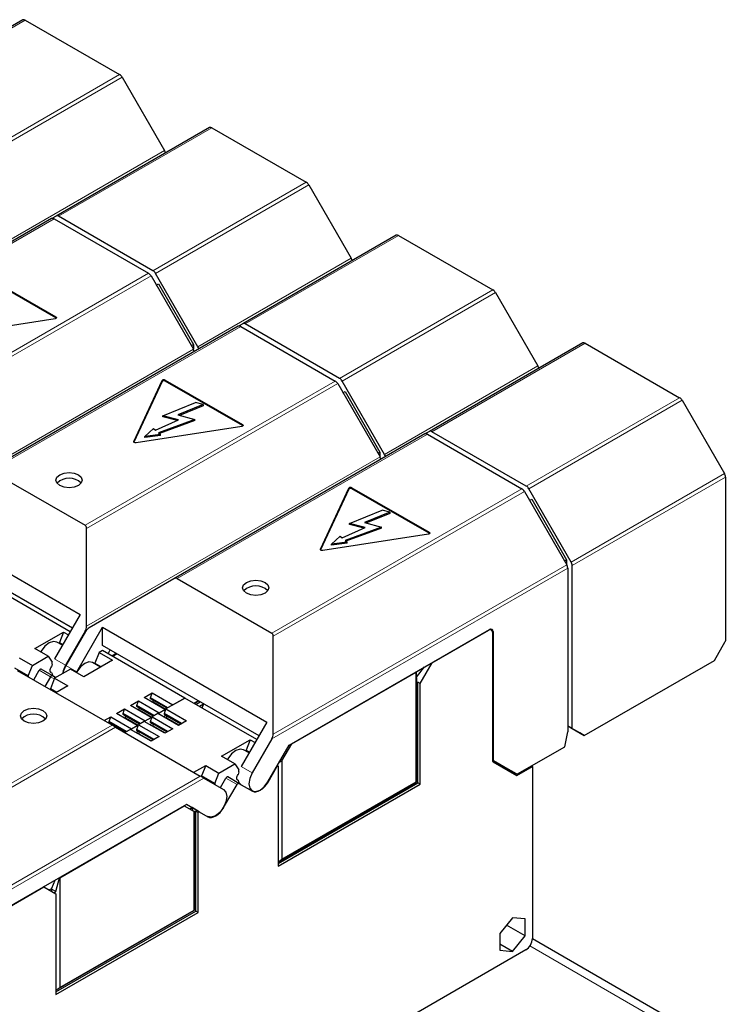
# Model space of a CAD drawing. Header units: millimetres. Extents: x 5 to 418, y 2 to 292.
# Tile 34 of 38: x 364 to 382, y 119 to 144. Entities that reach past the tile are written whole.
import ezdxf

# ---------------------------------------------------------------- set-up
doc = ezdxf.new("R2010")
doc.units = ezdxf.units.MM

msp = doc.modelspace()

# ---------------------------------------------------------------- linework, layer by layer
at = {"color": 7, "linetype": 'Continuous', "lineweight": 25}
for p, q in [((364.1511, 143.6209), (360.2479, 141.3676)), ((364.2151, 143.6145), (366.6178, 142.2275)), ((366.6818, 142.1599), (367.7602, 140.2921)), ((368.9029, 140.8777), (364.9996, 138.6244)), ((368.9669, 140.8714), (371.3696, 139.4843)), ((371.4336, 139.4168), (372.5119, 137.549)), ((364.8865, 138.5591), (358.492, 134.8677)), ((364.9996, 138.6244), (364.8876, 138.5597)), ((364.9505, 138.5528), (367.3532, 137.1657)), ((367.4664, 137.231), (365.0636, 138.6181)), ((373.6546, 138.1346), (369.7514, 135.8813)), ((373.7186, 138.1283), (376.1214, 136.7412)), ((363.0262, 137.1913), (364.9948, 136.0549)), ((364.9948, 136.0287), (363.0262, 137.1652)), ((367.4172, 137.0982), (368.4956, 135.2304)), ((368.6087, 135.2957), (367.5304, 137.1635)), ((367.5507, 136.8669), (367.6039, 136.8976)), ((367.6039, 136.8976), (368.4938, 135.3562)), ((376.1854, 136.6736), (377.2637, 134.8059)), ((364.9733, 136.0085), (362.2842, 135.5925)), ((369.6383, 135.816), (363.2438, 132.1245)), ((369.7514, 135.8813), (369.6394, 135.8166)), ((369.7023, 135.8097), (372.105, 134.4226)), ((372.2181, 134.4879), (369.8154, 135.875)), ((368.4407, 135.3255), (368.4938, 135.3562)), ((368.4938, 135.3562), (368.4938, 135.2335)), ((378.4064, 135.3915), (374.5032, 133.1382)), ((378.4704, 135.3851), (380.8731, 133.9981)), ((367.778, 134.4482), (369.7466, 133.3117)), ((366.9771, 132.8833), (367.6977, 134.4357)), ((367.6977, 134.4096), (366.9803, 132.8641)), ((369.7466, 133.2856), (367.778, 134.422)), ((372.169, 134.355), (373.2473, 132.4873)), ((373.3605, 132.5526), (372.2821, 134.4203)), ((372.3025, 134.1238), (372.3556, 134.1545)), ((372.3556, 134.1545), (373.2456, 132.6131)), ((367.7163, 133.5392), (368.546, 133.8746)), ((368.7469, 133.8205), (368.0989, 133.5586)), ((368.7469, 133.7944), (368.1377, 133.5481)), ((368.7469, 133.8205), (368.546, 133.8746)), ((368.7469, 133.8205), (368.7469, 133.7944)), ((380.9371, 133.9305), (382.0155, 132.0627)), ((368.5344, 133.4413), (367.6064, 133.1066)), ((368.1182, 133.4311), (367.7163, 133.5392)), ((367.7163, 133.5131), (367.7163, 133.5392)), ((368.0819, 133.4147), (367.7163, 133.5131)), ((368.0989, 133.5586), (368.5344, 133.4413)), ((368.5344, 133.4152), (368.5344, 133.4413)), ((369.7251, 133.2654), (367.0359, 132.8494)), ((367.2551, 133.0097), (367.4784, 133.2121)), ((367.4784, 133.2121), (367.533, 133.1671)), ((367.533, 133.1671), (368.1182, 133.4311)), ((368.5344, 133.4152), (367.6284, 133.0884)), ((367.6609, 133.0616), (367.2551, 133.0097)), ((367.6609, 133.0355), (367.2551, 132.9836)), ((367.2551, 132.9836), (367.2551, 133.0097)), ((367.6064, 133.1066), (367.6609, 133.0616)), ((367.6609, 133.0355), (367.6609, 133.0616)), ((374.39, 133.0729), (367.9955, 129.3814)), ((374.5032, 133.1382), (374.3911, 133.0735)), ((374.454, 133.0665), (376.8567, 131.6795)), ((376.9699, 131.7448), (374.5672, 133.1318)), ((373.1924, 132.5824), (373.2456, 132.6131)), ((373.2456, 132.6131), (373.2456, 132.4904)), ((363.3343, 132.1335), (365.737, 130.7464)), ((382.042, 131.9735), (382.042, 127.8078)), ((371.7289, 130.1402), (372.4494, 131.6926)), ((372.5297, 131.705), (374.4983, 130.5686)), ((374.4983, 130.5425), (372.5297, 131.6789)), ((372.4494, 131.6665), (371.7321, 130.1209)), ((376.9207, 131.6119), (377.9991, 129.7441)), ((378.1122, 129.8095), (377.0339, 131.6772)), ((377.0542, 131.3807), (377.1074, 131.4114)), ((377.1074, 131.4114), (377.9973, 129.8699)), ((372.4681, 130.7961), (373.2977, 131.1315)), ((373.4987, 131.0774), (372.8506, 130.8154)), ((373.4987, 131.0513), (372.8894, 130.805)), ((373.4987, 131.0774), (373.2977, 131.1315)), ((373.4987, 131.0774), (373.4987, 131.0513)), ((361.4284, 130.8916), (365.6145, 128.475)), ((372.2847, 130.424), (372.8699, 130.6879)), ((373.2861, 130.6982), (372.3581, 130.3634)), ((372.8699, 130.6879), (372.4681, 130.7961)), ((372.4681, 130.77), (372.4681, 130.7961)), ((372.8337, 130.6716), (372.4681, 130.77)), ((372.8506, 130.8154), (373.2861, 130.6982)), ((373.2861, 130.6721), (373.2861, 130.6982)), ((365.4145, 128.1286), (361.4284, 130.4297)), ((365.7745, 128.1733), (365.7745, 130.6636)), ((374.4768, 130.5222), (371.7877, 130.1063)), ((372.0069, 130.2666), (372.2302, 130.4689)), ((372.2302, 130.4689), (372.2847, 130.424)), ((373.2861, 130.6721), (372.3802, 130.3453)), ((372.4127, 130.3185), (372.0069, 130.2666)), ((372.4127, 130.2924), (372.0069, 130.2404)), ((372.0069, 130.2404), (372.0069, 130.2666)), ((372.3581, 130.3634), (372.4127, 130.3185)), ((372.4127, 130.2924), (372.4127, 130.3185)), ((377.9442, 129.8392), (377.9973, 129.8699)), ((377.9973, 129.8699), (377.9973, 129.7472)), ((378.1387, 125.5707), (378.1387, 129.7203)), ((378.0256, 129.6549), (378.0256, 125.4869)), ((367.9955, 129.3814), (365.8388, 128.1362)), ((368.086, 129.3904), (370.4888, 128.0033)), ((365.3579, 128.0306), (363.5214, 129.0907)), ((365.6145, 128.475), (364.9619, 127.3448)), ((364.4578, 127.6066), (365.1872, 128.0277)), ((365.1872, 128.0277), (365.0827, 127.7583)), ((365.1872, 128.0277), (365.314, 127.9545)), ((365.737, 128.0471), (365.2391, 127.1848)), ((365.7483, 128.0406), (365.2504, 127.1782)), ((365.5276, 127.0182), (366.1802, 128.1485)), ((366.1802, 128.1485), (370.3662, 125.7319)), ((366.1802, 127.6865), (366.1802, 128.1485)), ((370.5263, 125.4302), (370.5263, 127.9204)), ((370.9303, 125.1449), (376.0344, 128.0915)), ((374.573, 127.2413), (376.0174, 128.0751)), ((376.0814, 128.0815), (376.0507, 128.0992)), ((376.1079, 128.0229), (376.1079, 124.7576)), ((376.1249, 128.0392), (376.1249, 124.774)), ((365.1619, 127.6912), (365.0225, 127.7716)), ((365.0827, 127.7369), (365.0827, 127.7583)), ((365.0827, 127.7583), (365.1712, 127.7073)), ((370.1662, 125.3854), (366.1802, 127.6865)), ((381.7591, 127.307), (382.0353, 127.7855)), ((364.7972, 127.4107), (364.4578, 127.6066)), ((366.0923, 127.5052), (365.9878, 127.2358)), ((366.1802, 127.5559), (366.0923, 127.5052)), ((366.0923, 127.5052), (366.4317, 127.3093)), ((368.2732, 126.3476), (366.1802, 127.5559)), ((366.3236, 127.4731), (366.3802, 127.5711)), ((366.5309, 127.484), (366.4178, 127.4187)), ((366.5536, 127.471), (366.4404, 127.4057)), ((364.0559, 127.3746), (364.3953, 127.1786)), ((364.2908, 126.9093), (364.3953, 127.1786)), ((364.3953, 127.1786), (364.7972, 127.4107)), ((364.7972, 127.4107), (364.9017, 127.262)), ((364.9017, 127.2071), (364.9017, 127.262)), ((366.4317, 127.3093), (365.7023, 126.8882)), ((366.1276, 127.1337), (365.9276, 127.2491)), ((365.9878, 127.2358), (366.1462, 127.1444)), ((365.9878, 127.2144), (365.9878, 127.2358)), ((374.2695, 126.7156), (374.573, 127.2413)), ((374.5673, 127.2445), (374.573, 127.2413)), ((378.445, 125.3939), (381.7591, 127.307)), ((364.2908, 126.9093), (363.9514, 127.1052)), ((366.4239, 125.6567), (364.0211, 127.0438)), ((364.4307, 126.8073), (364.5722, 127.0525)), ((364.9031, 126.9169), (364.6202, 127.0802)), ((364.886, 126.9981), (364.8507, 127.0184)), ((364.9882, 126.8678), (364.9031, 126.9169)), ((365.3629, 127.0841), (364.961, 126.8521)), ((365.7023, 126.8882), (365.3629, 127.0841)), ((370.9979, 125.1774), (374.1681, 127.0075)), ((374.1687, 127.0117), (374.1663, 127.0131)), ((374.1681, 127.0075), (374.1687, 127.0117)), ((374.1681, 124.2112), (374.1681, 127.0075)), ((374.1687, 127.0117), (374.1772, 126.7233)), ((374.1727, 126.8772), (374.382, 127.1375)), ((364.2908, 126.9093), (364.2908, 126.8881)), ((364.8551, 126.8892), (364.7135, 126.644)), ((364.961, 126.8521), (364.8564, 126.5827)), ((364.961, 126.8521), (365.3004, 126.6561)), ((374.1789, 124.2049), (374.1789, 126.7168)), ((374.2063, 126.7367), (374.2129, 126.7482)), ((374.2129, 124.1853), (374.2129, 126.7482)), ((374.2695, 126.7156), (374.2129, 126.7482)), ((374.2695, 124.1526), (374.2695, 126.7156)), ((365.0148, 126.4913), (364.8564, 126.5827)), ((364.8564, 126.5615), (364.8564, 126.5827)), ((365.3004, 126.6561), (364.9965, 126.4807)), ((367.2408, 126.3591), (367.4444, 126.4766)), ((367.4049, 126.3558), (367.4444, 126.4766)), ((367.4444, 126.4766), (367.9705, 126.1729)), ((366.8901, 126.1566), (367.0937, 126.2741)), ((367.0541, 126.1533), (367.0937, 126.2741)), ((367.0937, 126.2741), (367.6198, 125.9704)), ((367.7669, 126.0554), (367.2408, 126.3591)), ((367.8461, 126.1011), (367.4049, 126.3558)), ((367.4049, 126.3296), (367.4049, 126.3558)), ((367.8235, 126.088), (367.4049, 126.3296)), ((367.4671, 126.2937), (367.4049, 126.3296)), ((367.8234, 126.088), (367.4671, 126.2937)), ((367.4671, 126.248), (367.4671, 126.2937)), ((368.2732, 126.3476), (367.7952, 126.0717)), ((367.9705, 126.1729), (368.2732, 126.3476)), ((370.1096, 125.2875), (368.2732, 126.3476)), ((368.5051, 126.2137), (368.6183, 126.279)), ((368.6357, 126.269), (368.5225, 126.2037)), ((368.5564, 126.1841), (368.6696, 126.2494)), ((368.751, 126.1919), (368.647, 126.1318)), ((368.751, 126.1919), (368.7108, 126.095)), ((366.5394, 125.9541), (366.743, 126.0717)), ((367.0655, 125.6504), (366.5394, 125.9541)), ((366.7034, 125.9508), (366.743, 126.0717)), ((367.1446, 125.6961), (366.7034, 125.9508)), ((366.7034, 125.9247), (366.7034, 125.9508)), ((367.122, 125.6831), (366.7034, 125.9247)), ((366.7656, 125.8888), (366.7034, 125.9247)), ((366.743, 126.0717), (367.2691, 125.7679)), ((367.4162, 125.8529), (366.8901, 126.1566)), ((367.4954, 125.8986), (367.0541, 126.1533)), ((367.0541, 126.1272), (367.0541, 126.1533)), ((367.4727, 125.8855), (367.0541, 126.1272)), ((367.1164, 126.0912), (367.0541, 126.1272)), ((367.4727, 125.8855), (367.1164, 126.0912)), ((367.1164, 126.0455), (367.1164, 126.0912)), ((367.5916, 125.9541), (367.4444, 125.8692)), ((368.1177, 125.6504), (367.5916, 125.9541)), ((367.6198, 125.9704), (367.6108, 125.943)), ((367.6198, 125.9704), (367.7669, 126.0554)), ((367.7528, 125.8611), (367.781, 125.91)), ((367.7556, 125.9508), (367.7952, 126.0717)), ((368.1968, 125.6961), (367.7556, 125.9508)), ((367.7556, 125.9247), (367.7556, 125.9508)), ((368.1742, 125.6831), (367.7556, 125.9247)), ((367.8178, 125.8888), (367.7556, 125.9247)), ((367.781, 126.0286), (367.7669, 126.0554)), ((367.7952, 126.0717), (368.3212, 125.7679)), ((366.224, 125.7721), (366.3923, 125.8692)), ((366.3527, 125.7484), (366.3923, 125.8692)), ((366.7939, 125.4936), (366.3527, 125.7484)), ((366.3527, 125.7222), (366.3527, 125.7484)), ((366.7713, 125.4806), (366.3527, 125.7222)), ((366.4149, 125.6863), (366.3527, 125.7222)), ((366.3923, 125.8692), (366.9183, 125.5655)), ((366.7713, 125.4806), (366.4149, 125.6863)), ((366.4149, 125.6619), (366.4149, 125.6863)), ((367.122, 125.683), (366.7656, 125.8888)), ((366.7656, 125.843), (366.7656, 125.8888)), ((367.0541, 125.5459), (367.0937, 125.6667)), ((367.2408, 125.7517), (367.0937, 125.6667)), ((367.0937, 125.6667), (367.6198, 125.363)), ((367.7669, 125.448), (367.2408, 125.7517)), ((367.2691, 125.7679), (367.2601, 125.7405)), ((367.2691, 125.7679), (367.4162, 125.8529)), ((367.4021, 125.6586), (367.4303, 125.7075)), ((367.4049, 125.7484), (367.4444, 125.8692)), ((367.8461, 125.4936), (367.4049, 125.7484)), ((367.4049, 125.7222), (367.4049, 125.7484)), ((367.8235, 125.4806), (367.4049, 125.7222)), ((367.4671, 125.6863), (367.4049, 125.7222)), ((367.4303, 125.8261), (367.4162, 125.8529)), ((367.4444, 125.8692), (367.9705, 125.5655)), ((367.8234, 125.4806), (367.4671, 125.6863)), ((367.4671, 125.6406), (367.4671, 125.6863)), ((368.1742, 125.683), (367.8178, 125.8888)), ((367.8178, 125.843), (367.8178, 125.8888)), ((368.3212, 125.7679), (368.1177, 125.6504)), ((370.3662, 125.7319), (369.7137, 124.6016)), ((366.5144, 125.6044), (368.6711, 124.3592)), ((366.8901, 125.5492), (366.7501, 125.4683)), ((367.4162, 125.2455), (366.8901, 125.5492)), ((366.9183, 125.5655), (366.9094, 125.5381)), ((366.9183, 125.5655), (367.0655, 125.6504)), ((367.0513, 125.4561), (367.0796, 125.5051)), ((367.4954, 125.2912), (367.0541, 125.5459)), ((367.0541, 125.5198), (367.0541, 125.5459)), ((367.4727, 125.2781), (367.0541, 125.5198)), ((367.1164, 125.4838), (367.0541, 125.5198)), ((367.0796, 125.6236), (367.0655, 125.6504)), ((367.4727, 125.2781), (367.1164, 125.4838)), ((367.1164, 125.4381), (367.1164, 125.4838)), ((367.9705, 125.5655), (367.7669, 125.448)), ((377.9478, 125.1068), (378.0256, 125.4869)), ((378.0256, 125.636), (378.1387, 125.5707)), ((378.0256, 125.636), (378.0382, 125.6287)), ((378.0629, 125.6145), (378.0382, 125.6287)), ((378.1048, 125.5903), (378.0629, 125.6145)), ((378.1773, 125.5484), (378.1048, 125.5903)), ((378.1387, 125.5707), (378.445, 125.3939)), ((378.3319, 125.4592), (378.1773, 125.5484)), ((378.445, 125.3939), (378.3319, 125.4592)), ((367.6198, 125.363), (367.4162, 125.2455)), ((369.2095, 124.8635), (369.939, 125.2846)), ((369.939, 125.2846), (369.8345, 125.0152)), ((369.939, 125.2846), (370.0657, 125.2114)), ((370.4888, 125.304), (369.9909, 124.4416)), ((370.7504, 124.7488), (370.9979, 125.1774)), ((370.9922, 125.1807), (370.9979, 125.1774)), ((369.9137, 124.948), (369.7743, 125.0285)), ((369.8345, 124.9937), (369.8345, 125.0152)), ((369.8345, 125.0152), (369.923, 124.9641)), ((370.3909, 124.2106), (370.9303, 125.1449)), ((376.748, 124.4142), (377.9478, 125.1068)), ((369.147, 124.4355), (369.549, 124.6675)), ((369.549, 124.6675), (369.2095, 124.8635)), ((369.549, 124.6675), (369.6535, 124.5188)), ((370.7504, 124.7488), (370.6702, 124.6944)), ((370.7504, 124.7488), (370.7504, 122.2382)), ((376.1719, 124.7306), (376.1079, 124.7675)), ((376.1245, 124.721), (376.7302, 124.3712)), ((376.1348, 124.752), (376.724, 124.4118)), ((376.1719, 124.7306), (376.4662, 124.5606)), ((368.5036, 124.4559), (368.8076, 124.6314)), ((368.8076, 124.6314), (368.7031, 124.3621)), ((368.8076, 124.6314), (369.147, 124.4355)), ((369.0425, 124.1661), (369.147, 124.4355)), ((369.6535, 124.4639), (369.6535, 124.5188)), ((370.3965, 124.2074), (370.6191, 124.593)), ((370.6135, 124.5962), (370.6191, 124.593)), ((370.6491, 124.6102), (370.6191, 124.593)), ((370.6285, 124.6221), (370.6491, 124.6102)), ((370.6491, 124.6102), (370.6491, 122.0626)), ((376.468, 124.5595), (376.4361, 124.5411)), ((376.4662, 124.5606), (376.6051, 124.4804)), ((376.724, 124.4118), (376.6051, 124.4804)), ((376.7302, 124.3712), (377.1262, 124.5998)), ((377.0979, 124.6162), (377.1262, 124.5998)), ((377.1262, 124.5998), (377.1262, 120.2232)), ((368.7031, 124.3407), (368.7031, 124.3621)), ((369.0425, 124.1661), (368.7031, 124.3621)), ((368.7616, 124.3069), (369.2595, 124.0194)), ((369.0425, 124.1661), (369.0425, 124.1447)), ((369.1823, 124.064), (369.324, 124.3093)), ((369.6548, 124.1738), (369.372, 124.337)), ((369.6378, 124.2549), (369.6025, 124.2753)), ((369.6548, 124.1738), (369.9965, 123.9765)), ((370.6491, 122.1671), (374.1789, 124.2049)), ((370.6491, 122.1279), (374.2129, 124.1853)), ((370.7504, 122.2382), (374.1681, 124.2112)), ((374.1789, 124.2049), (374.1681, 124.2112)), ((374.2695, 124.1526), (374.2129, 124.1853)), ((369.2651, 123.5542), (369.6068, 124.1461)), ((370.6491, 122.0626), (374.2695, 124.1526)), ((368.3201, 123.6381), (363.216, 120.6915)), ((365.0936, 121.7689), (368.2638, 123.5991)), ((368.2638, 123.5991), (368.2582, 123.6023)), ((368.2638, 123.5991), (368.5112, 123.4562)), ((368.6425, 123.4519), (368.3201, 123.6381)), ((368.4615, 123.5564), (368.3201, 123.6381)), ((368.3996, 123.5207), (368.4615, 123.5564)), ((368.4768, 123.513), (368.4316, 123.5391)), ((368.4542, 123.4999), (368.4768, 123.513)), ((368.6425, 123.4519), (368.4615, 123.5564)), ((368.5112, 120.9455), (368.5112, 123.4562)), ((368.5213, 123.4504), (368.5112, 123.4562)), ((368.5221, 120.9393), (368.5221, 123.4512)), ((368.556, 123.4673), (368.5334, 123.4542)), ((368.556, 120.9197), (368.556, 123.4673)), ((368.556, 123.4673), (368.6126, 123.4346)), ((368.6425, 123.4519), (368.6126, 123.4346)), ((368.6126, 120.887), (368.6126, 123.4346)), ((368.6425, 123.4519), (368.8651, 123.3233)), ((370.6491, 122.1694), (370.7504, 122.2382)), ((364.8927, 121.503), (364.975, 121.707)), ((364.9898, 121.4195), (365.0864, 121.7686)), ((365.084, 121.77), (365.0864, 121.7686)), ((365.0864, 121.7686), (365.0936, 121.7689)), ((365.0936, 121.7689), (365.0936, 118.9726)), ((363.2442, 120.7013), (364.6887, 121.5352)), ((364.6887, 121.5352), (364.683, 121.5385)), ((364.6887, 121.5352), (364.9922, 121.3599)), ((364.8245, 121.4568), (364.8926, 121.4961)), ((364.8922, 121.4758), (364.8927, 121.503)), ((364.9696, 121.4004), (364.9696, 121.373)), ((364.9922, 121.3599), (364.9922, 118.797)), ((364.9922, 118.9015), (368.5221, 120.9393)), ((364.9922, 118.8623), (368.556, 120.9197)), ((365.0936, 118.9726), (368.5112, 120.9455)), ((368.5221, 120.9393), (368.5112, 120.9455)), ((368.6126, 120.887), (368.556, 120.9197)), ((364.9922, 118.797), (368.6126, 120.887)), ((376.617, 120.7512), (376.2946, 120.35)), ((376.9395, 120.7223), (376.617, 120.7512)), ((376.9395, 120.2924), (376.9395, 120.7223)), ((376.9395, 120.2924), (376.4674, 120.5649)), ((376.2946, 120.35), (376.2946, 119.9201)), ((376.617, 119.8913), (376.9395, 120.2924)), ((382.113, 117.3321), (377.1259, 120.2111)), ((376.9565, 119.9292), (372.5954, 117.4117)), ((376.617, 119.8913), (376.2946, 120.0774)), ((376.2946, 119.9201), (376.617, 119.8913)), ((364.9922, 118.9038), (365.0936, 118.9726))]:
    msp.add_line(p, q, dxfattribs=at)
at = {"color": 7, "linetype": 'Continuous', "lineweight": 18}
for p, q in [((364.2151, 143.6145), (360.3119, 141.3612)), ((362.7146, 139.9742), (366.6178, 142.2275)), ((362.7786, 139.9066), (366.6818, 142.1599)), ((368.9669, 140.8714), (365.0636, 138.6181)), ((367.7602, 140.2921), (363.857, 138.0389)), ((367.4664, 137.231), (371.3696, 139.4843)), ((367.5304, 137.1635), (371.4336, 139.4168)), ((364.9505, 138.5528), (358.5825, 134.8766)), ((373.7186, 138.1283), (369.8154, 135.875)), ((372.5119, 137.549), (368.6087, 135.2957)), ((360.9852, 133.4896), (367.3532, 137.1657)), ((361.0227, 133.4067), (367.4172, 137.0982)), ((372.2181, 134.4879), (376.1214, 136.7412)), ((372.2821, 134.4203), (376.1854, 136.6736)), ((364.9948, 136.0549), (364.9948, 136.0287)), ((369.7023, 135.8097), (363.3343, 132.1335)), ((368.4956, 135.2304), (361.0227, 130.9164)), ((378.4704, 135.3851), (374.5672, 133.1318)), ((377.2637, 134.8059), (373.3605, 132.5526)), ((367.778, 134.422), (367.778, 134.4482)), ((365.737, 130.7464), (372.105, 134.4226)), ((365.7745, 130.6636), (372.169, 134.355)), ((367.6977, 134.4096), (367.6977, 134.4357)), ((376.9699, 131.7448), (380.8731, 133.9981)), ((377.0339, 131.6772), (380.9371, 133.9305)), ((369.7466, 133.3117), (369.7466, 133.2856)), ((374.454, 133.0665), (368.086, 129.3904)), ((366.9771, 132.869), (366.9771, 132.8833)), ((373.2473, 132.4873), (365.7745, 128.1733)), ((382.0155, 132.0627), (378.1122, 129.8095)), ((382.042, 131.9735), (378.1387, 129.7203)), ((370.4888, 128.0033), (376.8567, 131.6795)), ((372.4494, 131.6665), (372.4494, 131.6926)), ((372.5297, 131.6789), (372.5297, 131.705)), ((370.5263, 127.9204), (376.9207, 131.6119)), ((374.4983, 130.5686), (374.4983, 130.5425)), ((371.7289, 130.1259), (371.7289, 130.1402)), ((377.9991, 129.7441), (370.5263, 125.4302)), ((378.0256, 129.6549), (370.4888, 125.304)), ((365.7613, 128.0611), (365.737, 128.0471)), ((376.0174, 128.0751), (376.0118, 128.0784)), ((376.1249, 128.0392), (376.1039, 128.0513)), ((365.2391, 127.1848), (364.9619, 127.3448)), ((365.2504, 127.1782), (365.5276, 127.0182)), ((364.5722, 127.0525), (364.8551, 126.8892)), ((364.8551, 126.8892), (364.9533, 126.8325)), ((374.2063, 126.7367), (374.1763, 126.754)), ((367.7916, 126.0607), (367.4671, 126.248)), ((367.4408, 125.8582), (367.1164, 126.0455)), ((367.0901, 125.6557), (366.7656, 125.843)), ((368.1346, 125.6602), (367.8178, 125.843)), ((360.0559, 121.9805), (366.4239, 125.6567)), ((360.1199, 121.913), (366.5144, 125.6044)), ((367.4331, 125.2552), (367.1164, 125.4381)), ((367.7838, 125.4577), (367.4671, 125.6406)), ((376.1249, 124.774), (376.1079, 124.7838)), ((376.1079, 124.7675), (376.1348, 124.752)), ((369.9909, 124.4416), (369.7137, 124.6016)), ((368.6711, 124.3592), (361.1982, 120.0452)), ((361.2247, 119.956), (368.7616, 124.3069)), ((369.324, 124.3093), (369.6068, 124.1461)), ((370.3965, 124.2074), (370.3909, 124.2106)), ((368.5334, 123.4542), (368.4542, 123.4999)), ((369.2651, 123.5542), (369.2595, 123.5575)), ((364.9898, 121.4195), (364.8922, 121.4758)), ((377.0615, 120.0319), (381.7931, 117.3004))]:
    msp.add_line(p, q, dxfattribs=at)
at = {"color": 7, "linetype": 'Continuous', "lineweight": 25, "flags": 128}
for points in [[(364.9948, 136.0549), (365.0024, 136.0491), (365.0072, 136.0424), (365.0089, 136.0353), (365.0072, 136.0281), (365.0024, 136.0214), (364.9948, 136.0157), (364.9849, 136.0113), (364.9733, 136.0085)], [(365.0032, 136.0222), (365.0024, 136.023), (364.9948, 136.0287)], [(369.7466, 133.3117), (369.7542, 133.306), (369.759, 133.2993), (369.7606, 133.2921), (369.759, 133.285), (369.7542, 133.2783), (369.7466, 133.2725), (369.7366, 133.2681), (369.7251, 133.2654)], [(369.755, 133.2791), (369.7542, 133.2799), (369.7466, 133.2856)], [(367.0359, 132.8494), (367.0235, 132.8485), (367.0111, 132.8494), (366.9995, 132.8522), (366.9895, 132.8566), (366.9819, 132.8623), (366.9771, 132.869), (366.9755, 132.8762), (366.9771, 132.8833)], [(365.5692, 131.7623), (365.4602, 131.7203), (365.3316, 131.7055), (365.203, 131.7203), (365.094, 131.7623), (365.0212, 131.8253), (364.9956, 131.8995), (365.0212, 131.9737), (365.094, 132.0366), (365.203, 132.0787), (365.3316, 132.0934), (365.4602, 132.0787), (365.5692, 132.0366), (365.642, 131.9737), (365.6676, 131.8995), (365.642, 131.8253), (365.5692, 131.7623)], [(374.4983, 130.5686), (374.506, 130.5629), (374.5107, 130.5562), (374.5124, 130.549), (374.5107, 130.5418), (374.506, 130.5352), (374.4983, 130.5294), (374.4884, 130.525), (374.4768, 130.5222)], [(374.5067, 130.5359), (374.506, 130.5367), (374.4983, 130.5425)], [(371.7877, 130.1063), (371.7752, 130.1053), (371.7628, 130.1063), (371.7512, 130.109), (371.7413, 130.1134), (371.7337, 130.1192), (371.7289, 130.1259), (371.7272, 130.133), (371.7289, 130.1402)], [(370.321, 129.0192), (370.212, 128.9771), (370.0834, 128.9624), (369.9548, 128.9771), (369.8458, 129.0192), (369.773, 129.0821), (369.7474, 129.1563), (369.773, 129.2306), (369.8458, 129.2935), (369.9548, 129.3356), (370.0834, 129.3503), (370.212, 129.3356), (370.321, 129.2935), (370.3938, 129.2306), (370.4194, 129.1563), (370.3938, 129.0821), (370.321, 129.0192)], [(365.0225, 127.7716), (364.9307, 127.7895), (364.8225, 127.7518), (364.7143, 127.6645), (364.6225, 127.5407), (364.6103, 127.5186)], [(365.2391, 127.1848), (365.1778, 127.0434), (365.1609, 126.9675)], [(365.2504, 127.1782), (365.1891, 127.0369), (365.1745, 126.9754)], [(365.9276, 127.2491), (365.8358, 127.267), (365.7276, 127.2293), (365.6194, 127.142), (365.5276, 127.0182)], [(364.6202, 127.0802), (364.6151, 127.0821), (364.6092, 127.0823), (364.6029, 127.0809), (364.5962, 127.0778), (364.5896, 127.0732), (364.5832, 127.0673), (364.5774, 127.0603), (364.5722, 127.0525)], [(364.886, 126.9981), (364.8693, 127.0004), (364.8563, 127.0098), (364.848, 127.0256), (364.8451, 127.0464), (364.848, 127.0705), (364.8563, 127.0958), (364.8693, 127.1203), (364.886, 127.1419)], [(364.9031, 126.9169), (364.8979, 126.9188), (364.8921, 126.919), (364.8857, 126.9176), (364.8791, 126.9145), (364.8725, 126.9099), (364.8661, 126.904), (364.8602, 126.897), (364.8551, 126.8892)], [(364.8551, 126.8892), (364.8602, 126.897), (364.8661, 126.904), (364.8725, 126.9099), (364.8791, 126.9145), (364.8857, 126.9176), (364.8921, 126.919), (364.8979, 126.9188), (364.9031, 126.9169)], [(368.7264, 126.086), (368.735, 126.1364), (368.7544, 126.2005)], [(364.6641, 125.7536), (364.5551, 125.7115), (364.4265, 125.6967), (364.2979, 125.7115), (364.1889, 125.7536), (364.1161, 125.8165), (364.0905, 125.8907), (364.1161, 125.9649), (364.1889, 126.0279), (364.2979, 126.0699), (364.4265, 126.0847), (364.5551, 126.0699), (364.6641, 126.0279), (364.737, 125.9649), (364.7625, 125.8907), (364.737, 125.8165), (364.6641, 125.7536)], [(369.7743, 125.0285), (369.6825, 125.0463), (369.5743, 125.0087), (369.466, 124.9213), (369.3743, 124.7976), (369.362, 124.7754)], [(369.9909, 124.4416), (369.9296, 124.3003), (369.908, 124.1628), (369.9296, 124.0503), (369.9909, 123.9797), (370.0826, 123.9619), (370.1909, 123.9995), (370.2991, 124.0869), (370.3909, 124.2106)], [(369.372, 124.337), (369.3668, 124.339), (369.361, 124.3392), (369.3546, 124.3377), (369.348, 124.3347), (369.3414, 124.3301), (369.335, 124.3242), (369.3291, 124.3172), (369.324, 124.3093)], [(369.6378, 124.2549), (369.6211, 124.2572), (369.608, 124.2667), (369.5997, 124.2825), (369.5969, 124.3033), (369.5997, 124.3274), (369.608, 124.3527), (369.6211, 124.3772), (369.6378, 124.3988)], [(369.6068, 124.1461), (369.612, 124.1539), (369.6178, 124.1609), (369.6242, 124.1668), (369.6308, 124.1714), (369.6375, 124.1745), (369.6438, 124.1759), (369.6497, 124.1757), (369.6548, 124.1738)], [(369.9965, 123.9765), (370.0394, 123.9606), (370.0883, 123.9586), (370.1413, 123.9707), (370.1965, 123.9962), (370.2517, 124.0344), (370.3048, 124.0836), (370.3537, 124.142), (370.3965, 124.2074)], [(369.2595, 124.0194), (369.3208, 123.9488), (369.3423, 123.8363), (369.3208, 123.6989), (369.2595, 123.5575), (369.1677, 123.4337), (369.0595, 123.3464), (368.9513, 123.3088), (368.8595, 123.3266)], [(368.8651, 123.3233), (368.908, 123.3074), (368.9569, 123.3055), (369.01, 123.3175), (369.0651, 123.3431), (369.1203, 123.3812), (369.1734, 123.4305), (369.2223, 123.4889), (369.2651, 123.5542)]]:
    msp.add_lwpolyline(points, dxfattribs=at)
at = {"color": 7, "linetype": 'Continuous', "lineweight": 25}
for centre, radius, start, end in [((364.1776, 143.5622), 0.0644, 54.38183, 114.31395), ((366.5201, 142.0708), 0.1847, 28.85561, 58.04533), ((368.9294, 140.8191), 0.0644, 54.38183, 114.31395), ((367.5854, 140.1896), 0.2026, 11.96427, 30.39985), ((371.2719, 139.3277), 0.1847, 28.85561, 58.04533), ((364.913, 138.5005), 0.0644, 54.38183, 114.31395), ((365.0262, 138.5658), 0.0644, 54.38183, 114.31395), ((373.6811, 138.0759), 0.0644, 54.38183, 114.31395), ((372.3372, 137.4465), 0.2026, 11.96427, 30.39985), ((367.3686, 137.0744), 0.1847, 28.85561, 58.04533), ((367.2555, 137.0091), 0.1847, 28.85561, 58.04533), ((376.0236, 136.5845), 0.1847, 28.85561, 58.04533), ((369.6648, 135.7573), 0.0644, 54.38183, 114.31395), ((369.7779, 135.8226), 0.0644, 54.38183, 114.31395), ((368.3208, 135.1279), 0.2026, 11.96427, 30.39985), ((368.4339, 135.1932), 0.2026, 11.96427, 30.39985), ((378.4329, 135.3328), 0.0644, 54.38183, 114.31395), ((377.0889, 134.7033), 0.2026, 11.96427, 30.39985), ((367.7452, 134.3941), 0.0632, 58.81307, 138.77301), ((372.1204, 134.3312), 0.1847, 28.85561, 58.04533), ((367.7452, 134.3679), 0.0632, 58.81307, 138.77301), ((372.0073, 134.2659), 0.1847, 28.85561, 58.04533), ((380.7754, 133.8414), 0.1847, 28.85561, 58.04533), ((374.4165, 133.0142), 0.0644, 54.38183, 114.31395), ((374.5297, 133.0795), 0.0644, 54.38183, 114.31395), ((373.0726, 132.3847), 0.2026, 11.96427, 30.39985), ((373.1857, 132.4501), 0.2026, 11.96427, 30.39985), ((365.3316, 131.5081), 0.4386, 45.51779, 134.48221), ((381.8574, 131.9672), 0.1847, 1.9565, 31.14373), ((372.497, 131.6509), 0.0632, 58.81307, 138.77301), ((372.497, 131.6248), 0.0632, 58.81307, 138.77301), ((376.759, 131.5228), 0.1847, 28.85561, 58.04533), ((376.8722, 131.5881), 0.1847, 28.85561, 58.04533), ((377.841, 129.6486), 0.1847, 1.9565, 31.14373), ((377.9542, 129.7139), 0.1847, 1.9565, 31.14373), ((370.0834, 128.765), 0.4386, 45.51779, 134.48221), ((376.0528, 128.0318), 0.0559, 350.78596, 129.20329), ((376.0697, 128.0481), 0.0559, 350.78596, 129.20329), ((381.9958, 127.8093), 0.0462, 328.85627, 358.0435), ((365.4308, 127.0452), 0.5533, 162.99053, 169.93284), ((365.0534, 127.0257), 0.1696, 189.37606, 237.37528), ((374.1753, 126.7506), 0.0339, 276.23728, 335.97039), ((367.4149, 126.2491), 0.0522, 339.11681, 358.81851), ((364.4265, 125.4994), 0.4386, 45.51779, 134.48221), ((367.0641, 126.0466), 0.0522, 339.11681, 358.81851), ((366.7134, 125.8441), 0.0522, 339.11681, 358.81851), ((367.7656, 125.8441), 0.0522, 339.11681, 358.81851), ((367.0641, 125.4392), 0.0522, 339.11681, 358.81851), ((367.4149, 125.6416), 0.0522, 339.11681, 358.81851), ((376.148, 124.7537), 0.0402, 174.37962, 234.30196), ((376.1489, 124.7716), 0.0241, 174.37962, 234.30196), ((370.1826, 124.3021), 0.5533, 162.99053, 169.93284), ((376.7339, 124.4338), 0.0241, 245.68605, 305.61817), ((369.8051, 124.2826), 0.1696, 189.37606, 237.37528), ((368.4437, 123.5165), 0.0196, 267.64224, 302.34928), ((368.5229, 123.4708), 0.0196, 267.64224, 302.34928), ((364.869, 121.458), 0.0244, 257.31461, 330.8569), ((364.9484, 121.4121), 0.0243, 256.41987, 331.01373), ((376.7577, 120.2399), 0.3688, 302.60548, 357.39452)]:
    msp.add_arc(centre, radius, start, end, dxfattribs=at)
for centre, major_axis, ratio, start_param, end_param in [((365.6465, 130.5897), (0.0905, 0.1568), 0.5773346, 5.4978278, 6.2832259), ((367.9955, 129.2336), (0.0905, 0.1568), 0.5773346, 0.0000406, 0.7854388), ((365.6465, 128.0994), (0.0905, 0.1568), 0.5773346, 4.7124296, 5.4978278), ((365.8388, 127.9884), (0.0905, 0.1568), 0.5773346, 0.7854388, 1.570837), ((370.3983, 127.8465), (0.0905, 0.1568), 0.5773346, 5.4978278, 6.2832259), ((374.1808, 126.7514), (0.0025, 0.0355), 0.0751446, 2.4940065, 3.3666711), ((366.5144, 125.6044), (0.128, -0.0739), 0.0000704, 1.570837, 2.3562351), ((370.3983, 125.3563), (0.0905, 0.1568), 0.5773346, 4.7124296, 5.4978278), ((368.6711, 124.3592), (0.128, -0.0739), 0.0000704, 0.7854388, 1.570837), ((368.4637, 123.5206), (0.0416, 0.0035), 0.6252699, 3.8750452, 4.1368446), ((368.5239, 123.4858), (0.0025, 0.0355), 0.0751446, 3.1048717, 3.3666711), ((364.8886, 121.4567), (0.0025, 0.0355), 0.0751446, 4.4138686, 5.2865333), ((364.9488, 121.4219), (0.0416, 0.0035), 0.6252699, 5.1840421, 6.0567067)]:
    msp.add_ellipse(centre, major_axis=major_axis, ratio=ratio, start_param=start_param, end_param=end_param, dxfattribs=at)

doc.saveas('drawing.dxf')
